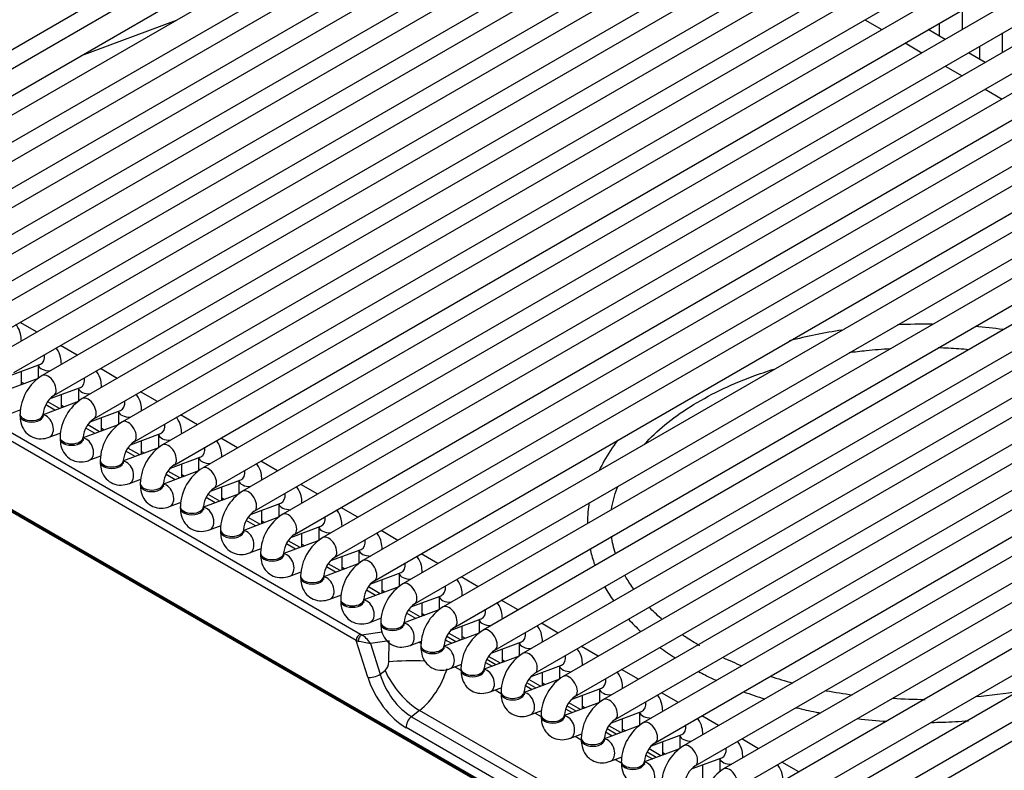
# Model space of a CAD drawing. Header units: millimetres. Extents: x 0 to 287, y 0 to 200.
# Tile 27 of 45: x 205 to 216, y 91 to 99. Entities that reach past the tile are written whole.
import ezdxf

# ---------------------------------------------------------------- set-up
doc = ezdxf.new("R2010")
doc.units = ezdxf.units.MM
doc.layers.add('134.126_BW4_CTM-', color=7, linetype='Continuous')
doc.layers.add('Standard', color=7, linetype='Continuous')

# ---------------------------------------------------------------- blocks, each defined once
blk = doc.blocks.new('SE')
at = {"layer": '134.126_BW4_CTM-', "color": 7, "linetype": 'Continuous'}
for p, q in [((202.149, 97.179), (211.271, 102.446)), ((211.578, 102.413), (202.456, 97.146)), ((202.581, 96.93), (211.703, 102.196)), ((212.01, 102.163), (202.888, 96.897)), ((203.013, 96.68), (212.135, 101.947)), ((212.442, 101.914), (203.32, 96.647)), ((203.445, 96.431), (212.567, 101.697)), ((212.874, 101.664), (203.752, 96.398)), ((203.877, 96.182), (212.999, 101.448)), ((213.306, 101.415), (204.184, 96.149)), ((204.309, 95.932), (213.431, 101.198)), ((213.738, 101.166), (204.617, 95.899)), ((204.742, 95.683), (213.863, 100.949)), ((214.17, 100.916), (205.049, 95.65)), ((205.174, 95.433), (214.295, 100.7)), ((214.602, 100.667), (205.481, 95.4)), ((205.606, 95.184), (214.727, 100.45)), ((215.034, 100.417), (205.913, 95.151)), ((206.038, 94.934), (215.159, 100.201)), ((215.466, 100.168), (206.345, 94.901)), ((206.47, 94.685), (215.591, 99.951)), ((215.898, 99.918), (206.777, 94.652)), ((206.902, 94.435), (216.023, 99.702)), ((216.33, 99.669), (207.209, 94.403)), ((207.334, 94.186), (216.455, 99.452)), ((216.762, 99.419), (207.641, 94.153)), ((215.399, 99.131), (215.399, 99.341)), ((206.924, 99.227), (205.899, 98.845)), ((214.348, 99.233), (214.53, 99.128)), ((207.766, 93.937), (216.887, 99.203)), ((217.195, 99.17), (208.073, 93.904)), ((215.212, 99.023), (215.03, 99.128)), ((215.149, 99.197), (215.149, 99.06)), ((215.831, 98.881), (215.831, 99.092)), ((208.198, 93.687), (217.32, 98.954)), ((217.627, 98.921), (208.505, 93.654)), ((214.78, 98.984), (214.962, 98.879)), ((215.581, 98.947), (215.581, 98.81)), ((215.644, 98.774), (215.462, 98.879)), ((208.63, 93.438), (217.752, 98.704)), ((215.212, 98.735), (215.394, 98.629)), ((218.059, 98.671), (208.937, 93.405)), ((215.644, 98.485), (215.826, 98.38)), ((209.062, 93.188), (218.184, 98.455)), ((218.491, 98.422), (209.369, 93.155)), ((209.494, 92.939), (218.616, 98.205)), ((218.923, 98.172), (209.801, 92.906)), ((209.926, 92.689), (219.048, 97.956)), ((219.355, 97.923), (210.233, 92.656)), ((208.865, 92.545), (200.034, 97.644)), ((200.078, 97.711), (208.91, 92.612)), ((210.358, 92.44), (219.48, 97.706)), ((219.787, 97.673), (210.665, 92.407)), ((210.79, 92.191), (219.912, 97.457)), ((220.219, 97.424), (211.097, 92.158)), ((211.222, 91.941), (220.344, 97.207)), ((220.651, 97.175), (211.529, 91.908)), ((222.438, 83.972), (199.881, 96.995)), ((199.883, 96.986), (222.439, 83.963)), ((199.893, 96.968), (222.449, 83.945)), ((211.654, 91.692), (220.776, 96.958)), ((221.083, 96.925), (211.961, 91.659)), ((212.086, 91.442), (221.208, 96.709)), ((221.515, 96.676), (212.393, 91.409)), ((212.518, 91.193), (221.64, 96.459)), ((221.947, 96.426), (212.825, 91.16)), ((212.95, 90.943), (222.072, 96.21)), ((222.379, 96.177), (213.257, 90.91)), ((205.426, 95.867), (205.244, 95.973)), ((213.382, 90.694), (222.504, 95.96)), ((222.811, 95.927), (213.689, 90.661)), ((205.256, 95.769), (205.256, 95.772)), ((205.858, 95.618), (205.676, 95.723)), ((213.814, 90.444), (222.936, 95.711)), ((223.243, 95.678), (214.121, 90.411)), ((205.135, 95.4), (205.461, 95.522)), ((205.438, 95.513), (205.438, 95.37)), ((205.688, 95.52), (205.688, 95.522)), ((205.256, 95.301), (205.256, 95.445)), ((206.29, 95.369), (206.108, 95.474)), ((205.437, 95.369), (205.059, 95.228)), ((205.256, 95.33), (205.286, 95.313)), ((205.567, 95.151), (205.893, 95.272)), ((205.688, 95.052), (205.688, 95.196)), ((205.87, 95.264), (205.87, 95.12)), ((206.12, 95.271), (206.12, 95.273)), ((206.722, 95.119), (206.54, 95.224)), ((205.869, 95.12), (205.491, 94.978)), ((205.618, 95.026), (205.519, 95.083)), ((205.667, 95.044), (205.54, 95.117)), ((205.688, 95.08), (205.718, 95.063)), ((205.124, 94.985), (205.249, 95.032)), ((205.241, 94.986), (205.241, 94.97)), ((205.491, 94.97), (205.491, 94.986)), ((205.999, 94.901), (206.325, 95.023)), ((206.302, 95.014), (206.302, 94.871)), ((206.552, 95.021), (206.552, 95.023)), ((207.154, 94.87), (206.972, 94.975)), ((206.301, 94.87), (205.923, 94.729)), ((206.12, 94.802), (206.12, 94.946)), ((205.556, 94.736), (205.681, 94.782)), ((206.05, 94.776), (205.951, 94.833)), ((206.099, 94.794), (205.972, 94.868)), ((206.12, 94.831), (206.15, 94.814)), ((206.431, 94.652), (206.757, 94.774)), ((206.734, 94.765), (206.734, 94.621)), ((206.984, 94.772), (206.984, 94.774)), ((205.673, 94.736), (205.673, 94.72)), ((205.923, 94.72), (205.923, 94.736)), ((206.552, 94.553), (206.552, 94.697)), ((207.586, 94.62), (207.404, 94.725)), ((206.733, 94.621), (206.355, 94.48)), ((206.482, 94.527), (206.383, 94.584)), ((206.531, 94.545), (206.404, 94.618)), ((206.552, 94.582), (206.582, 94.564)), ((205.988, 94.486), (206.113, 94.533)), ((206.105, 94.487), (206.105, 94.471)), ((206.355, 94.471), (206.355, 94.487)), ((206.863, 94.402), (207.189, 94.524)), ((206.984, 94.304), (206.984, 94.448)), ((207.166, 94.516), (207.166, 94.372)), ((207.416, 94.522), (207.416, 94.524)), ((208.018, 94.371), (207.836, 94.476)), ((207.165, 94.371), (206.787, 94.23)), ((206.963, 94.296), (206.836, 94.369)), ((206.42, 94.237), (206.545, 94.284)), ((206.537, 94.238), (206.537, 94.221)), ((206.787, 94.221), (206.787, 94.238)), ((206.914, 94.277), (206.815, 94.334)), ((206.984, 94.332), (207.014, 94.315)), ((207.295, 94.153), (207.621, 94.275)), ((207.598, 94.266), (207.598, 94.122)), ((207.848, 94.273), (207.848, 94.275)), ((207.416, 94.054), (207.416, 94.198)), ((208.45, 94.121), (208.268, 94.227)), ((206.852, 93.987), (206.977, 94.034)), ((207.597, 94.122), (207.219, 93.981)), ((207.346, 94.028), (207.247, 94.085)), ((207.395, 94.046), (207.268, 94.119)), ((207.416, 94.083), (207.446, 94.065)), ((207.727, 93.903), (208.053, 94.025)), ((208.28, 94.023), (208.28, 94.026)), ((206.969, 93.988), (206.969, 93.972)), ((207.219, 93.972), (207.219, 93.988)), ((207.848, 93.805), (207.848, 93.949)), ((208.03, 94.017), (208.03, 93.873)), ((208.882, 93.872), (208.7, 93.977)), ((208.029, 93.872), (207.652, 93.731)), ((207.778, 93.779), (207.679, 93.836)), ((207.827, 93.797), (207.7, 93.87)), ((207.848, 93.833), (207.878, 93.816)), ((207.284, 93.738), (207.409, 93.785)), ((207.402, 93.739), (207.402, 93.722)), ((207.652, 93.722), (207.652, 93.739)), ((208.159, 93.654), (208.485, 93.776)), ((208.462, 93.767), (208.462, 93.624)), ((208.712, 93.774), (208.712, 93.776)), ((209.314, 93.623), (209.132, 93.728)), ((208.461, 93.623), (208.084, 93.482)), ((208.259, 93.547), (208.132, 93.62)), ((208.28, 93.555), (208.28, 93.699)), ((207.716, 93.489), (207.841, 93.535)), ((207.834, 93.489), (207.834, 93.473)), ((208.084, 93.473), (208.084, 93.489)), ((208.21, 93.529), (208.112, 93.586)), ((208.28, 93.584), (208.31, 93.566)), ((208.591, 93.405), (208.917, 93.526)), ((208.894, 93.518), (208.894, 93.374)), ((209.144, 93.524), (209.144, 93.527)), ((208.712, 93.306), (208.712, 93.45)), ((209.746, 93.373), (209.564, 93.478)), ((208.148, 93.239), (208.273, 93.286)), ((208.893, 93.374), (208.516, 93.232)), ((208.642, 93.28), (208.544, 93.337)), ((208.691, 93.298), (208.564, 93.371)), ((208.712, 93.334), (208.742, 93.317)), ((209.023, 93.155), (209.349, 93.277)), ((209.576, 93.275), (209.576, 93.277)), ((208.266, 93.24), (208.266, 93.223)), ((208.516, 93.223), (208.516, 93.24)), ((209.144, 93.056), (209.144, 93.2)), ((209.326, 93.268), (209.326, 93.125)), ((210.178, 93.124), (209.996, 93.229)), ((209.325, 93.124), (208.948, 92.983)), ((209.074, 93.03), (208.976, 93.087)), ((209.123, 93.048), (208.996, 93.122)), ((209.144, 93.085), (209.174, 93.068)), ((208.58, 92.99), (208.706, 93.036)), ((208.698, 92.99), (208.698, 92.974)), ((208.948, 92.974), (208.948, 92.99)), ((209.455, 92.906), (209.781, 93.027)), ((209.758, 93.019), (209.758, 92.875)), ((210.008, 93.026), (210.008, 93.028)), ((210.61, 92.874), (210.428, 92.979)), ((209.757, 92.875), (209.38, 92.733)), ((209.555, 92.799), (209.428, 92.872)), ((209.576, 92.807), (209.576, 92.951)), ((209.013, 92.74), (209.138, 92.787)), ((209.506, 92.781), (209.408, 92.838)), ((209.576, 92.835), (209.606, 92.818)), ((209.887, 92.656), (210.213, 92.778)), ((210.19, 92.77), (210.19, 92.626)), ((210.44, 92.776), (210.44, 92.778)), ((209.13, 92.741), (209.13, 92.725)), ((209.38, 92.725), (209.38, 92.741)), ((210.008, 92.557), (210.008, 92.701)), ((211.042, 92.625), (210.86, 92.73)), ((208.99, 92.148), (208.865, 92.545)), ((208.922, 92.606), (209.143, 92.639)), ((209.22, 92.542), (209.018, 92.512)), ((209.217, 92.313), (209.22, 92.542)), ((209.445, 92.491), (209.57, 92.538)), ((210.19, 92.625), (209.812, 92.484)), ((209.938, 92.531), (209.84, 92.588)), ((209.987, 92.55), (209.86, 92.623)), ((210.008, 92.586), (210.038, 92.569)), ((209.018, 92.512), (209.123, 92.18)), ((209.562, 92.491), (209.562, 92.475)), ((209.812, 92.475), (209.812, 92.491)), ((210.319, 92.407), (210.645, 92.529)), ((210.44, 92.308), (210.44, 92.452)), ((210.622, 92.52), (210.622, 92.376)), ((210.872, 92.527), (210.872, 92.529)), ((211.474, 92.375), (211.292, 92.48)), ((210.622, 92.376), (210.244, 92.235)), ((210.37, 92.282), (210.272, 92.339)), ((210.419, 92.3), (210.292, 92.373)), ((210.44, 92.337), (210.47, 92.319)), ((209.123, 92.18), (209.176, 92.222)), ((209.877, 92.241), (210.002, 92.288)), ((209.929, 92.261), (209.994, 92.223)), ((209.994, 92.242), (209.994, 92.226)), ((210.244, 92.226), (210.244, 92.242)), ((210.257, 92.308), (210.329, 92.266)), ((210.751, 92.157), (211.077, 92.279)), ((211.054, 92.271), (211.054, 92.127)), ((211.304, 92.277), (211.304, 92.28)), ((211.906, 92.126), (211.724, 92.231)), ((211.054, 92.126), (210.676, 91.985)), ((210.851, 92.051), (210.724, 92.124)), ((210.872, 92.059), (210.872, 92.203)), ((210.309, 91.992), (210.434, 92.039)), ((210.361, 92.011), (210.426, 91.974)), ((210.689, 92.058), (210.761, 92.017)), ((210.803, 92.032), (210.704, 92.089)), ((210.872, 92.087), (210.902, 92.07)), ((211.183, 91.908), (211.509, 92.03)), ((211.486, 92.021), (211.486, 91.877)), ((211.736, 92.028), (211.736, 92.03)), ((210.426, 91.993), (210.426, 91.976)), ((210.676, 91.976), (210.676, 91.993)), ((211.304, 91.809), (211.304, 91.953)), ((212.338, 91.876), (212.156, 91.982)), ((209.547, 91.791), (209.461, 91.723)), ((213.052, 89.768), (209.547, 91.791)), ((211.486, 91.877), (211.108, 91.736)), ((211.121, 91.809), (211.193, 91.768)), ((211.235, 91.783), (211.136, 91.84)), ((211.283, 91.801), (211.156, 91.874)), ((211.304, 91.838), (211.334, 91.82)), ((209.461, 91.723), (212.965, 89.7)), ((210.741, 91.742), (210.866, 91.789)), ((210.793, 91.762), (210.858, 91.724)), ((210.858, 91.743), (210.858, 91.727)), ((211.108, 91.727), (211.108, 91.743)), ((211.615, 91.658), (211.941, 91.78)), ((211.736, 91.56), (211.736, 91.704)), ((211.919, 91.772), (211.919, 91.628)), ((212.169, 91.778), (212.169, 91.781)), ((212.77, 91.627), (212.588, 91.732)), ((212.907, 89.582), (209.403, 91.605)), ((211.918, 91.627), (211.54, 91.486)), ((211.667, 91.534), (211.568, 91.591)), ((211.715, 91.552), (211.589, 91.625)), ((211.736, 91.588), (211.767, 91.571)), ((211.173, 91.493), (211.298, 91.54)), ((211.225, 91.513), (211.29, 91.475)), ((211.29, 91.494), (211.29, 91.477)), ((211.54, 91.477), (211.54, 91.494)), ((211.553, 91.559), (211.625, 91.518)), ((212.047, 91.409), (212.373, 91.531)), ((212.351, 91.522), (212.351, 91.379)), ((212.601, 91.529), (212.601, 91.531)), ((213.202, 91.378), (213.02, 91.483)), ((212.35, 91.378), (211.972, 91.237)), ((212.147, 91.302), (212.021, 91.375)), ((212.169, 91.31), (212.169, 91.454)), ((211.605, 91.244), (211.73, 91.29)), ((211.657, 91.263), (211.722, 91.225)), ((211.985, 91.31), (212.057, 91.269)), ((212.099, 91.284), (212, 91.341)), ((212.169, 91.339), (212.199, 91.321)), ((212.479, 91.16), (212.805, 91.281)), ((212.783, 91.273), (212.783, 91.129)), ((213.033, 91.279), (213.033, 91.282)), ((211.722, 91.244), (211.722, 91.228)), ((211.972, 91.228), (211.972, 91.244)), ((212.601, 91.061), (212.601, 91.205)), ((213.635, 91.128), (213.452, 91.233))]:
    blk.add_line(p, q, dxfattribs=at)
for centre, radius, start, end in [((214.973, 90.197), 5.756, 88.9749, 92.7446), ((214.901, 90.535), 5.414, 98.5077, 104.6061), ((215.245, 91.89), 4.048, 81.622, 85.9036), ((205.752, 94.967), 0.511, 122.0746, 177.9254), ((205.757, 94.964), 0.267, 124.6258, 175.3742), ((206.184, 94.718), 0.511, 122.0746, 177.9254), ((206.189, 94.715), 0.267, 124.6258, 175.3742), ((206.616, 94.468), 0.511, 122.0746, 177.9254), ((206.621, 94.465), 0.267, 124.6258, 175.3742), ((207.048, 94.219), 0.511, 122.0746, 177.9254), ((207.053, 94.216), 0.267, 124.6258, 175.3742), ((207.48, 93.97), 0.511, 122.0746, 177.9254), ((207.485, 93.967), 0.267, 124.6258, 175.3742), ((207.912, 93.72), 0.511, 122.0746, 177.9254), ((207.917, 93.717), 0.267, 124.6258, 175.3742), ((208.344, 93.471), 0.511, 122.0746, 177.9254), ((208.349, 93.468), 0.267, 124.6258, 175.3742), ((208.776, 93.221), 0.511, 122.0746, 177.9254), ((208.781, 93.218), 0.267, 124.6258, 175.3742), ((209.208, 92.972), 0.511, 122.0746, 177.9254), ((209.213, 92.969), 0.267, 124.6258, 175.3742), ((209.64, 92.722), 0.511, 122.0746, 177.9254), ((209.646, 92.719), 0.267, 124.6258, 175.3742), ((210.072, 92.473), 0.511, 122.0746, 177.9254), ((210.078, 92.47), 0.267, 124.6258, 175.3742), ((210.504, 92.224), 0.511, 122.0746, 177.9254), ((210.51, 92.221), 0.267, 124.6258, 175.3742), ((210.936, 91.974), 0.511, 122.0746, 177.9254), ((214.794, 96.6), 4.677, 244.941, 247.7058), ((210.942, 91.971), 0.267, 124.6258, 175.3742), ((211.368, 91.725), 0.511, 122.0746, 177.9254), ((214.794, 96.6), 4.677, 251.7241, 254.8267), ((214.794, 96.6), 4.677, 259.356, 262.8903), ((211.374, 91.722), 0.267, 124.6258, 175.3742), ((211.801, 91.475), 0.511, 122.0746, 177.9254), ((214.986, 96.482), 4.572, 265.7437, 270.1469), ((215.145, 96.754), 4.831, 274.6796, 280.3709), ((211.806, 91.472), 0.267, 124.6258, 175.3742), ((212.233, 91.226), 0.511, 122.0746, 177.9254), ((212.238, 91.223), 0.267, 124.6258, 175.3742), ((212.665, 90.976), 0.511, 122.0746, 177.9254), ((212.67, 90.973), 0.267, 124.6258, 175.3742), ((213.097, 90.727), 0.511, 122.0746, 177.9254)]:
    blk.add_arc(centre, radius, start, end, dxfattribs=at)
for centre, major_axis, ratio, start_param, end_param in [((205.131, 95.772), (-0.125, 0), 0.57735, 3.109453, 3.142319), ((205.417, 95.639), (-0.044, 0.117), 0.668835, 3.141593, 4.350833), ((205.563, 95.522), (-0.125, 0), 0.57735, 0.1188, 1.602936), ((205.563, 95.522), (-0.125, 0), 0.57735, 3.109453, 3.142319), ((205.543, 95.292), (0.062, -0.108), 0.57735, 0.010642, 3.141283), ((205.849, 95.389), (-0.044, 0.117), 0.668835, 3.141593, 4.350833), ((205.995, 95.273), (-0.125, 0), 0.57735, 0.1188, 1.602936), ((205.995, 95.273), (-0.125, 0), 0.57735, 3.109453, 3.142319), ((205.975, 95.043), (0.062, -0.108), 0.57735, 0.010642, 3.141283), ((206.281, 95.14), (-0.044, 0.117), 0.668835, 3.141593, 4.350833), ((205.366, 94.986), (-0.125, 0), 0.57735, 0.000118, 3.13239), ((206.427, 95.023), (-0.125, 0), 0.57735, 0.1188, 1.602936), ((206.427, 95.023), (-0.125, 0), 0.57735, 3.109453, 3.142319), ((205.366, 94.97), (-0.125, 0), 0.57735, 0, 3.141593), ((205.512, 94.853), (-0.044, 0.117), 0.668835, 3.141534, 6.010802), ((206.407, 94.793), (0.062, -0.108), 0.57735, 0.010642, 3.141283), ((206.713, 94.891), (-0.044, 0.117), 0.668835, 3.141593, 4.350833), ((206.859, 94.774), (-0.125, 0), 0.57735, 0.1188, 1.602936), ((206.859, 94.774), (-0.125, 0), 0.57735, 3.109453, 3.142319), ((205.798, 94.736), (-0.125, 0), 0.57735, 0.000118, 3.13239), ((205.798, 94.72), (-0.125, 0), 0.57735, 0, 3.141593), ((205.944, 94.603), (-0.044, 0.117), 0.668835, 3.141534, 6.010802), ((206.839, 94.544), (0.063, -0.108), 0.57735, 0.010642, 3.141283), ((207.145, 94.641), (-0.044, 0.117), 0.668835, 3.141593, 4.350833), ((206.23, 94.487), (-0.125, 0), 0.57735, 0.000118, 3.13239), ((206.23, 94.471), (-0.125, 0), 0.57735, 0, 3.141593), ((206.376, 94.354), (-0.044, 0.117), 0.668835, 3.141534, 6.010802), ((207.291, 94.524), (-0.125, 0), 0.57735, 0.1188, 1.602936), ((207.291, 94.524), (-0.125, 0), 0.57735, 3.109453, 3.142319), ((207.271, 94.294), (0.063, -0.108), 0.57735, 0.010642, 3.141283), ((207.577, 94.392), (-0.044, 0.117), 0.668835, 3.141593, 4.350833), ((206.662, 94.238), (-0.125, 0), 0.57735, 0.000118, 3.13239), ((207.723, 94.275), (-0.125, 0), 0.57735, 0.1188, 1.602936), ((207.723, 94.275), (-0.125, 0), 0.57735, 3.109453, 3.142319), ((206.662, 94.221), (-0.125, 0), 0.57735, 0, 3.141593), ((206.809, 94.105), (-0.044, 0.117), 0.668835, 3.141534, 6.010802), ((207.703, 94.045), (0.063, -0.108), 0.57735, 0.010642, 3.141283), ((208.009, 94.142), (-0.044, 0.117), 0.668835, 3.141593, 4.350833), ((208.155, 94.026), (-0.125, 0), 0.57735, 3.109453, 3.142319), ((207.094, 93.988), (-0.125, 0), 0.57735, 0.000118, 3.13239), ((207.094, 93.972), (-0.125, 0), 0.57735, 0, 3.141593), ((207.241, 93.855), (-0.044, 0.117), 0.668835, 3.141534, 6.010802), ((208.155, 94.026), (-0.125, 0), 0.57735, 0.1188, 1.602936), ((208.135, 93.795), (0.063, -0.108), 0.57735, 0.010642, 3.141283), ((208.441, 93.893), (-0.044, 0.117), 0.668835, 3.141593, 4.350833), ((207.527, 93.739), (-0.125, 0), 0.57735, 0.000118, 3.13239), ((207.527, 93.722), (-0.125, 0), 0.57735, 0, 3.141593), ((207.673, 93.606), (-0.044, 0.117), 0.668835, 3.141534, 6.010802), ((208.587, 93.776), (-0.125, 0), 0.57735, 0.1188, 1.602936), ((208.587, 93.776), (-0.125, 0), 0.57735, 3.109453, 3.142319), ((208.567, 93.546), (0.063, -0.108), 0.57735, 0.010642, 3.141283), ((208.873, 93.643), (-0.044, 0.117), 0.668835, 3.141593, 4.350833), ((207.959, 93.489), (-0.125, 0), 0.57735, 0.000118, 3.13239), ((209.019, 93.527), (-0.125, 0), 0.57735, 0.1188, 1.602936), ((209.019, 93.527), (-0.125, 0), 0.57735, 3.109453, 3.142319), ((207.959, 93.473), (-0.125, 0), 0.57735, 0, 3.141593), ((208.105, 93.356), (-0.044, 0.117), 0.668835, 3.141534, 6.010802), ((208.999, 93.297), (0.063, -0.108), 0.57735, 0.010642, 3.141283), ((209.305, 93.394), (-0.044, 0.117), 0.668835, 3.141593, 4.350833), ((209.451, 93.277), (-0.125, 0), 0.57735, 3.109453, 3.142319), ((208.391, 93.24), (-0.125, 0), 0.57735, 0.000118, 3.13239), ((208.391, 93.223), (-0.125, 0), 0.57735, 0, 3.141593), ((208.537, 93.107), (-0.044, 0.117), 0.668835, 3.141534, 6.010802), ((209.451, 93.277), (-0.125, 0), 0.57735, 0.1188, 1.602936), ((209.431, 93.047), (0.063, -0.108), 0.57735, 0.010642, 3.141283), ((209.737, 93.145), (-0.044, 0.117), 0.668835, 3.141593, 4.350833), ((208.823, 92.99), (-0.125, 0), 0.57735, 0.000118, 3.13239), ((208.823, 92.974), (-0.125, 0), 0.57735, 0, 3.141593), ((208.969, 92.857), (-0.044, 0.117), 0.668835, 3.141534, 6.010802), ((209.883, 93.028), (-0.125, 0), 0.57735, 0.1188, 1.602936), ((209.883, 93.028), (-0.125, 0), 0.57735, 3.109453, 3.142319), ((209.864, 92.798), (0.063, -0.108), 0.57735, 0.010642, 3.141283), ((210.169, 92.895), (-0.044, 0.117), 0.668835, 3.141593, 4.350833), ((210.315, 92.778), (-0.125, 0), 0.57735, 0.1188, 1.602936), ((210.315, 92.778), (-0.125, 0), 0.57735, 3.109453, 3.142319), ((209.255, 92.741), (-0.125, 0), 0.57735, 0.000118, 3.13239), ((209.255, 92.725), (-0.125, 0), 0.57735, 0, 3.141593), ((209.401, 92.608), (-0.044, 0.117), 0.668835, 3.141534, 6.010802), ((210.296, 92.548), (0.062, -0.108), 0.57735, 0.010642, 3.141283), ((208.901, 92.567), (-0.025, -0.0433), 0.57735, 3.665191, 5.550147), ((208.941, 92.574), (-0.103, -0.004), 0.389194, 0.735283, 1.013146), ((208.912, 92.562), (-0.0186, -0.0464), 0.370911, 3.596753, 5.376218), ((208.956, 92.525), (-0.112, 0.023), 0.003163, 0.908388, 2.158983), ((208.95, 92.619), (-0.0549, 0.0112), 0.364441, 0.827679, 1.105542), ((208.956, 92.525), (0.0785, -0.0866), 0.355271, 1.117777, 2.368372), ((209.546, 92.371), (-0.596, 0.138), 0.414537, 4.185213, 4.318169), ((210.601, 92.646), (-0.044, 0.117), 0.668835, 3.141593, 4.350833), ((209.528, 92.281), (0.494, -0.143), 0.459276, 1.622836, 1.69174), ((209.687, 92.491), (-0.125, 0), 0.57735, 0.000118, 3.13239), ((209.687, 92.475), (-0.125, 0), 0.57735, 0, 3.141593), ((209.833, 92.358), (-0.044, 0.117), 0.668835, 3.141534, 6.010802), ((210.747, 92.529), (-0.125, 0), 0.57735, 0.1188, 1.602936), ((210.747, 92.529), (-0.125, 0), 0.57735, 3.109453, 3.142319), ((209.527, 92.249), (0.5, -0.007), 0.152253, 1.410713, 2.242402), ((210.728, 92.299), (0.063, -0.108), 0.57735, 0.010642, 3.141283), ((211.033, 92.396), (-0.044, 0.117), 0.668835, 3.141593, 4.350833), ((209.137, 92.31), (-0.009, -0.104), 0.763081, 0.616767, 1.663964), ((209.486, 92.158), (0.308, -0.394), 0.468323, 4.208397, 5.424507), ((209.447, 92.246), (0.276, 0.533), 0.617798, 4.072625, 5.018122), ((210.119, 92.242), (-0.125, 0), 0.57735, 0.000118, 3.13239), ((210.119, 92.226), (-0.125, 0), 0.57735, 0, 3.141593), ((210.265, 92.109), (-0.044, 0.117), 0.668835, 3.141534, 6.010802), ((211.179, 92.28), (-0.125, 0), 0.57735, 0.1188, 1.602936), ((211.179, 92.28), (-0.125, 0), 0.57735, 3.109453, 3.142319), ((209.061, 92.193), (-0.0954, -0.03), 0.370322, 0.62878, 2.157239), ((209.38, 92.085), (0.321, -0.51), 0.546518, 4.263752, 5.479862), ((209.451, 92.13), (-0.258, 0.431), 0.560919, 1.136652, 2.352762), ((211.16, 92.049), (0.062, -0.108), 0.57735, 0.010642, 3.141283), ((211.465, 92.147), (-0.044, 0.117), 0.668835, 3.141593, 4.350833), ((211.611, 92.03), (-0.125, 0), 0.57735, 0.1188, 1.602936), ((211.611, 92.03), (-0.125, 0), 0.57735, 3.109453, 3.142319), ((210.551, 91.993), (-0.125, 0), 0.57735, 0.000118, 3.13239), ((210.551, 91.976), (-0.125, 0), 0.57735, 0, 3.141593), ((210.697, 91.86), (-0.044, 0.117), 0.668835, 3.141534, 6.010802), ((211.592, 91.8), (0.063, -0.108), 0.57735, 0.010642, 3.141283), ((211.897, 91.897), (-0.044, 0.117), 0.668835, 3.141593, 4.350833), ((209.473, 91.65), (-0.05, -0.0866), 0.57735, 4.101524, 5.550147), ((210.983, 91.743), (-0.125, 0), 0.57735, 0.000118, 3.13239), ((210.983, 91.727), (-0.125, 0), 0.57735, 0, 3.141593), ((211.129, 91.61), (-0.044, 0.117), 0.668835, 3.141534, 6.010802), ((212.044, 91.781), (-0.125, 0), 0.57735, 0.1188, 1.602936), ((212.044, 91.781), (-0.125, 0), 0.57735, 3.109453, 3.142319), ((212.024, 91.55), (0.063, -0.108), 0.57735, 0.010642, 3.141283), ((212.329, 91.648), (-0.044, 0.117), 0.668835, 3.141593, 4.350833), ((211.415, 91.494), (-0.125, 0), 0.57735, 0.000118, 3.13239), ((211.415, 91.477), (-0.125, 0), 0.57735, 0, 3.141593), ((211.561, 91.361), (-0.044, 0.117), 0.668835, 3.141534, 6.010802), ((212.476, 91.531), (-0.125, 0), 0.57735, 0.1188, 1.602936), ((212.476, 91.531), (-0.125, 0), 0.57735, 3.109453, 3.142319), ((212.456, 91.301), (0.063, -0.108), 0.57735, 0.010642, 3.141283), ((212.762, 91.398), (-0.044, 0.117), 0.668835, 3.141593, 4.350833), ((212.908, 91.282), (-0.125, 0), 0.57735, 0.1188, 1.602936), ((212.908, 91.282), (-0.125, 0), 0.57735, 3.109453, 3.142319), ((211.847, 91.244), (-0.125, 0), 0.57735, 0.000118, 3.13239), ((211.847, 91.228), (-0.125, 0), 0.57735, 0, 3.141593), ((211.993, 91.111), (-0.044, 0.117), 0.668835, 3.141534, 6.010802), ((212.888, 91.052), (0.063, -0.108), 0.57735, 0.010642, 3.141283)]:
    blk.add_ellipse(centre, major_axis=major_axis, ratio=ratio, start_param=start_param, end_param=end_param, dxfattribs=at)
for points, knots in [([(205.256, 95.772), (205.254, 95.8), (205.25, 95.856), (205.224, 95.915), (205.201, 95.944), (205.198, 95.947)], [0, 0, 0, 0, 0.1622782, 0.3724974, 0.3980613, 0.3980613, 0.3980613, 0.3980613]), ([(205.688, 95.522), (205.686, 95.551), (205.682, 95.606), (205.656, 95.665), (205.633, 95.694), (205.63, 95.697)], [0, 0, 0, 0, 0.1622782, 0.3724974, 0.3980613, 0.3980613, 0.3980613, 0.3980613]), ([(214.176, 95.647), (214.238, 95.656), (214.384, 95.674), (214.532, 95.686), (214.618, 95.691)], [0.42741606, 0.42741606, 0.42741606, 0.42741606, 0.43867635, 0.45402222, 0.45402222, 0.45402222, 0.45402222]), ([(215.136, 95.701), (215.174, 95.7), (215.285, 95.696), (215.395, 95.689), (215.468, 95.682)], [0.48481676, 0.48481676, 0.48481676, 0.48481676, 0.49146501, 0.50460363, 0.50460363, 0.50460363, 0.50460363]), ([(206.12, 95.273), (206.119, 95.301), (206.114, 95.357), (206.088, 95.416), (206.065, 95.445), (206.062, 95.448)], [0, 0, 0, 0, 0.1622782, 0.3724974, 0.3980613, 0.3980613, 0.3980613, 0.3980613]), ([(211.972, 94.659), (212.037, 94.731), (212.185, 94.872), (212.457, 95.067), (212.773, 95.243), (213.083, 95.375), (213.288, 95.444), (213.367, 95.469)], [0.2548159, 0.2548159, 0.2548159, 0.2548159, 0.280678, 0.3070263, 0.3333305, 0.3596324, 0.375812, 0.375812, 0.375812, 0.375812]), ([(206.552, 95.023), (206.551, 95.052), (206.546, 95.107), (206.52, 95.166), (206.497, 95.195), (206.494, 95.198)], [0, 0, 0, 0, 0.1622782, 0.3724974, 0.3980613, 0.3980613, 0.3980613, 0.3980613]), ([(205.241, 94.97), (205.243, 94.941), (205.247, 94.885), (205.284, 94.802), (205.355, 94.739), (205.443, 94.713), (205.514, 94.721), (205.547, 94.733), (205.556, 94.736)], [0, 0, 0, 0, 0.162278, 0.372497, 0.56182, 0.759145, 0.945807, 1, 1, 1, 1]), ([(205.494, 94.951), (205.494, 94.951), (205.493, 94.952), (205.491, 94.96), (205.491, 94.968), (205.491, 94.97)], [0.7480532, 0.7480532, 0.7480532, 0.7480532, 0.8236348, 0.9719713, 1, 1, 1, 1]), ([(206.984, 94.774), (206.983, 94.802), (206.978, 94.858), (206.952, 94.917), (206.929, 94.946), (206.926, 94.949)], [0, 0, 0, 0, 0.1622782, 0.3724974, 0.3980613, 0.3980613, 0.3980613, 0.3980613]), ([(205.673, 94.72), (205.675, 94.692), (205.679, 94.636), (205.716, 94.553), (205.788, 94.49), (205.875, 94.464), (205.946, 94.472), (205.979, 94.483), (205.988, 94.486)], [0, 0, 0, 0, 0.162278, 0.372497, 0.56182, 0.759145, 0.945807, 1, 1, 1, 1]), ([(205.926, 94.701), (205.926, 94.701), (205.925, 94.702), (205.923, 94.711), (205.923, 94.719), (205.923, 94.72)], [0.7480532, 0.7480532, 0.7480532, 0.7480532, 0.8236348, 0.9719713, 1, 1, 1, 1]), ([(207.416, 94.524), (207.415, 94.553), (207.41, 94.609), (207.384, 94.667), (207.361, 94.696), (207.358, 94.7)], [0, 0, 0, 0, 0.1622782, 0.3724974, 0.3980613, 0.3980613, 0.3980613, 0.3980613]), ([(211.685, 94.705), (211.628, 94.631), (211.558, 94.525), (211.503, 94.415), (211.488, 94.384)], [0.36003784, 0.36003784, 0.36003784, 0.36003784, 0.41996543, 0.44323341, 0.44323341, 0.44323341, 0.44323341]), ([(206.105, 94.471), (206.107, 94.442), (206.111, 94.387), (206.149, 94.303), (206.22, 94.24), (206.307, 94.214), (206.378, 94.222), (206.411, 94.234), (206.42, 94.237)], [0, 0, 0, 0, 0.162278, 0.372497, 0.56182, 0.759145, 0.945807, 1, 1, 1, 1]), ([(206.358, 94.452), (206.358, 94.452), (206.357, 94.453), (206.356, 94.461), (206.355, 94.469), (206.355, 94.471)], [0.7480532, 0.7480532, 0.7480532, 0.7480532, 0.8236348, 0.9719713, 1, 1, 1, 1]), ([(207.848, 94.275), (207.847, 94.304), (207.842, 94.359), (207.816, 94.418), (207.793, 94.447), (207.79, 94.45)], [0, 0, 0, 0, 0.1622782, 0.3724974, 0.3980613, 0.3980613, 0.3980613, 0.3980613]), ([(206.537, 94.221), (206.539, 94.193), (206.543, 94.137), (206.581, 94.054), (206.652, 93.991), (206.739, 93.965), (206.81, 93.973), (206.843, 93.984), (206.852, 93.987)], [0, 0, 0, 0, 0.162278, 0.372497, 0.56182, 0.759145, 0.945807, 1, 1, 1, 1]), ([(206.79, 94.202), (206.79, 94.202), (206.789, 94.204), (206.788, 94.212), (206.787, 94.22), (206.787, 94.221)], [0.7480532, 0.7480532, 0.7480532, 0.7480532, 0.8236348, 0.9719713, 1, 1, 1, 1]), ([(208.28, 94.026), (208.279, 94.054), (208.274, 94.11), (208.248, 94.169), (208.225, 94.198), (208.222, 94.201)], [0, 0, 0, 0, 0.1622782, 0.3724974, 0.3980613, 0.3980613, 0.3980613, 0.3980613]), ([(211.617, 93.956), (211.628, 94.032), (211.649, 94.115), (211.681, 94.198), (211.683, 94.204)], [0.17463055, 0.17463055, 0.17463055, 0.17463055, 0.20021046, 0.20237738, 0.20237738, 0.20237738, 0.20237738]), ([(211.376, 94.03), (211.37, 93.997), (211.36, 93.923), (211.357, 93.849), (211.357, 93.808)], [0.52981727, 0.52981727, 0.52981727, 0.52981727, 0.55375899, 0.58280772, 0.58280772, 0.58280772, 0.58280772]), ([(206.969, 93.972), (206.971, 93.943), (206.975, 93.888), (207.013, 93.805), (207.084, 93.742), (207.171, 93.715), (207.242, 93.723), (207.275, 93.735), (207.284, 93.738)], [0, 0, 0, 0, 0.162278, 0.372497, 0.56182, 0.759145, 0.945807, 1, 1, 1, 1]), ([(207.222, 93.953), (207.222, 93.953), (207.221, 93.954), (207.22, 93.962), (207.22, 93.97), (207.219, 93.972)], [0.7480532, 0.7480532, 0.7480532, 0.7480532, 0.8236348, 0.9719713, 1, 1, 1, 1]), ([(208.712, 93.776), (208.711, 93.805), (208.707, 93.86), (208.68, 93.919), (208.657, 93.948), (208.654, 93.951)], [0, 0, 0, 0, 0.1622782, 0.3724974, 0.3980613, 0.3980613, 0.3980613, 0.3980613]), ([(207.402, 93.722), (207.403, 93.694), (207.407, 93.638), (207.445, 93.555), (207.516, 93.492), (207.603, 93.466), (207.674, 93.474), (207.708, 93.485), (207.716, 93.489)], [0, 0, 0, 0, 0.162278, 0.372497, 0.56182, 0.759145, 0.945807, 1, 1, 1, 1]), ([(207.654, 93.704), (207.654, 93.703), (207.653, 93.705), (207.652, 93.713), (207.652, 93.721), (207.652, 93.722)], [0.7480532, 0.7480532, 0.7480532, 0.7480532, 0.8236348, 0.9719713, 1, 1, 1, 1]), ([(209.144, 93.527), (209.143, 93.555), (209.139, 93.611), (209.112, 93.67), (209.089, 93.699), (209.086, 93.702)], [0, 0, 0, 0, 0.1622782, 0.3724974, 0.3980613, 0.3980613, 0.3980613, 0.3980613]), ([(211.385, 93.535), (211.396, 93.484), (211.413, 93.423), (211.434, 93.363), (211.437, 93.353)], [0.64812187, 0.64812187, 0.64812187, 0.64812187, 0.68516208, 0.6924777, 0.6924777, 0.6924777, 0.6924777]), ([(207.834, 93.473), (207.835, 93.444), (207.839, 93.389), (207.877, 93.306), (207.948, 93.243), (208.035, 93.216), (208.106, 93.225), (208.14, 93.236), (208.148, 93.239)], [0, 0, 0, 0, 0.162278, 0.372497, 0.56182, 0.759145, 0.945807, 1, 1, 1, 1]), ([(208.086, 93.454), (208.086, 93.454), (208.085, 93.455), (208.084, 93.463), (208.084, 93.471), (208.084, 93.473)], [0.7480532, 0.7480532, 0.7480532, 0.7480532, 0.8236348, 0.9719713, 1, 1, 1, 1]), ([(209.576, 93.277), (209.575, 93.306), (209.571, 93.361), (209.544, 93.42), (209.521, 93.449), (209.519, 93.452)], [0, 0, 0, 0, 0.1622782, 0.3724974, 0.3980613, 0.3980613, 0.3980613, 0.3980613]), ([(208.266, 93.223), (208.267, 93.195), (208.271, 93.139), (208.309, 93.056), (208.38, 92.993), (208.467, 92.967), (208.538, 92.975), (208.572, 92.987), (208.58, 92.99)], [0, 0, 0, 0, 0.162278, 0.372497, 0.56182, 0.759145, 0.945807, 1, 1, 1, 1]), ([(208.518, 93.205), (208.518, 93.205), (208.517, 93.206), (208.516, 93.214), (208.516, 93.222), (208.516, 93.223)], [0.7480532, 0.7480532, 0.7480532, 0.7480532, 0.8236348, 0.9719713, 1, 1, 1, 1]), ([(210.008, 93.028), (210.007, 93.056), (210.003, 93.112), (209.976, 93.171), (209.953, 93.2), (209.951, 93.203)], [0, 0, 0, 0, 0.1622782, 0.3724974, 0.3980613, 0.3980613, 0.3980613, 0.3980613]), ([(211.856, 93.097), (211.827, 93.138), (211.793, 93.189), (211.764, 93.24), (211.758, 93.25)], [0.07822171, 0.07822171, 0.07822171, 0.07822171, 0.09242186, 0.09575539, 0.09575539, 0.09575539, 0.09575539]), ([(211.542, 93.124), (211.543, 93.122), (211.572, 93.071), (211.605, 93.02), (211.639, 92.971)], [0.74978928, 0.74978928, 0.74978928, 0.74978928, 0.75089398, 0.78944522, 0.78944522, 0.78944522, 0.78944522]), ([(208.698, 92.974), (208.699, 92.945), (208.703, 92.89), (208.741, 92.807), (208.812, 92.744), (208.899, 92.718), (208.97, 92.726), (209.004, 92.737), (209.013, 92.74)], [0, 0, 0, 0, 0.162278, 0.372497, 0.56182, 0.759145, 0.945807, 1, 1, 1, 1]), ([(208.95, 92.955), (208.95, 92.955), (208.949, 92.956), (208.948, 92.965), (208.948, 92.972), (208.948, 92.974)], [0.7480532, 0.7480532, 0.7480532, 0.7480532, 0.8236348, 0.9719713, 1, 1, 1, 1]), ([(210.44, 92.778), (210.439, 92.807), (210.435, 92.863), (210.408, 92.921), (210.385, 92.95), (210.383, 92.953)], [0, 0, 0, 0, 0.1622782, 0.3724974, 0.3980613, 0.3980613, 0.3980613, 0.3980613]), ([(212.161, 92.772), (212.158, 92.775), (212.108, 92.818), (212.061, 92.862), (212.021, 92.903)], [0.03885074, 0.03885074, 0.03885074, 0.03885074, 0.0399544, 0.0550873, 0.0550873, 0.0550873, 0.0550873]), ([(209.13, 92.725), (209.131, 92.696), (209.135, 92.64), (209.173, 92.557), (209.244, 92.494), (209.331, 92.468), (209.402, 92.476), (209.436, 92.488), (209.445, 92.491)], [0, 0, 0, 0, 0.162278, 0.372497, 0.56182, 0.759145, 0.945807, 1, 1, 1, 1]), ([(209.382, 92.706), (209.382, 92.706), (209.381, 92.707), (209.38, 92.715), (209.38, 92.723), (209.38, 92.725)], [0.7480532, 0.7480532, 0.7480532, 0.7480532, 0.8236348, 0.9719713, 1, 1, 1, 1]), ([(210.872, 92.529), (210.871, 92.558), (210.867, 92.613), (210.84, 92.672), (210.817, 92.701), (210.815, 92.704)], [0, 0, 0, 0, 0.1622782, 0.3724974, 0.3980613, 0.3980613, 0.3980613, 0.3980613]), ([(212.569, 92.486), (212.511, 92.521), (212.449, 92.558), (212.388, 92.599), (212.376, 92.608)], [0, 0, 0, 0, 0.0137443, 0.01730991, 0.01730991, 0.01730991, 0.01730991]), ([(209.562, 92.475), (209.563, 92.447), (209.567, 92.391), (209.605, 92.308), (209.676, 92.245), (209.763, 92.219), (209.834, 92.227), (209.868, 92.238), (209.877, 92.241)], [0, 0, 0, 0, 0.162278, 0.372497, 0.56182, 0.759145, 0.945807, 1, 1, 1, 1]), ([(209.814, 92.456), (209.814, 92.456), (209.814, 92.458), (209.812, 92.466), (209.812, 92.474), (209.812, 92.475)], [0.7480532, 0.7480532, 0.7480532, 0.7480532, 0.8236348, 0.9719713, 1, 1, 1, 1]), ([(211.304, 92.28), (211.303, 92.308), (211.299, 92.364), (211.272, 92.423), (211.249, 92.451), (211.247, 92.455)], [0, 0, 0, 0, 0.1622782, 0.3724974, 0.3980613, 0.3980613, 0.3980613, 0.3980613]), ([(212.138, 92.47), (212.165, 92.45), (212.22, 92.411), (212.276, 92.374), (212.305, 92.356)], [0.93257326, 0.93257326, 0.93257326, 0.93257326, 0.95179323, 0.97104346, 0.97104346, 0.97104346, 0.97104346]), ([(209.994, 92.226), (209.995, 92.197), (209.999, 92.142), (210.037, 92.058), (210.108, 91.995), (210.195, 91.969), (210.266, 91.977), (210.3, 91.989), (210.309, 91.992)], [0, 0, 0, 0, 0.162278, 0.372497, 0.56182, 0.759145, 0.945807, 1, 1, 1, 1]), ([(210.246, 92.207), (210.246, 92.207), (210.246, 92.208), (210.244, 92.216), (210.244, 92.224), (210.244, 92.226)], [0.7480532, 0.7480532, 0.7480532, 0.7480532, 0.8236348, 0.9719713, 1, 1, 1, 1]), ([(211.736, 92.03), (211.735, 92.059), (211.731, 92.114), (211.704, 92.173), (211.681, 92.202), (211.679, 92.205)], [0, 0, 0, 0, 0.1622782, 0.3724974, 0.3980613, 0.3980613, 0.3980613, 0.3980613]), ([(212.552, 92.21), (212.576, 92.197), (212.639, 92.165), (212.706, 92.132), (212.749, 92.113)], [0.01120008, 0.01120008, 0.01120008, 0.01120008, 0.01890621, 0.03161047, 0.03161047, 0.03161047, 0.03161047]), ([(210.426, 91.976), (210.427, 91.948), (210.432, 91.892), (210.469, 91.809), (210.54, 91.746), (210.627, 91.72), (210.698, 91.728), (210.732, 91.739), (210.741, 91.742)], [0, 0, 0, 0, 0.162278, 0.372497, 0.56182, 0.759145, 0.945807, 1, 1, 1, 1]), ([(210.678, 91.957), (210.678, 91.957), (210.678, 91.959), (210.676, 91.967), (210.676, 91.975), (210.676, 91.976)], [0.7480532, 0.7480532, 0.7480532, 0.7480532, 0.8236348, 0.9719713, 1, 1, 1, 1]), ([(212.169, 91.781), (212.167, 91.809), (212.163, 91.865), (212.136, 91.924), (212.113, 91.953), (212.111, 91.956)], [0, 0, 0, 0, 0.1622782, 0.3724974, 0.3980613, 0.3980613, 0.3980613, 0.3980613]), ([(213.608, 91.82), (213.678, 91.803), (213.766, 91.783), (213.855, 91.766), (213.872, 91.763)], [0.10871253, 0.10871253, 0.10871253, 0.10871253, 0.12635398, 0.13050896, 0.13050896, 0.13050896, 0.13050896]), ([(210.858, 91.727), (210.859, 91.698), (210.864, 91.643), (210.901, 91.56), (210.972, 91.497), (211.059, 91.47), (211.13, 91.478), (211.164, 91.49), (211.173, 91.493)], [0, 0, 0, 0, 0.162278, 0.372497, 0.56182, 0.759145, 0.945807, 1, 1, 1, 1]), ([(211.11, 91.708), (211.11, 91.708), (211.11, 91.709), (211.108, 91.717), (211.108, 91.725), (211.108, 91.727)], [0.7480532, 0.7480532, 0.7480532, 0.7480532, 0.8236348, 0.9719713, 1, 1, 1, 1]), ([(212.601, 91.531), (212.599, 91.56), (212.595, 91.615), (212.568, 91.674), (212.545, 91.703), (212.543, 91.706)], [0, 0, 0, 0, 0.1622782, 0.3724974, 0.3980613, 0.3980613, 0.3980613, 0.3980613]), ([(214.266, 91.703), (214.266, 91.703), (214.372, 91.69), (214.478, 91.681), (214.585, 91.674)], [0.16210072, 0.16210072, 0.16210072, 0.16210072, 0.16211695, 0.1871732, 0.1871732, 0.1871732, 0.1871732]), ([(215.064, 91.662), (215.104, 91.662), (215.237, 91.665), (215.369, 91.673), (215.462, 91.68)], [0.22440772, 0.22440772, 0.22440772, 0.22440772, 0.233597, 0.25537175, 0.25537175, 0.25537175, 0.25537175]), ([(211.29, 91.477), (211.291, 91.449), (211.296, 91.393), (211.333, 91.31), (211.404, 91.247), (211.491, 91.221), (211.562, 91.229), (211.596, 91.24), (211.605, 91.244)], [0, 0, 0, 0, 0.162278, 0.372497, 0.56182, 0.759145, 0.945807, 1, 1, 1, 1]), ([(211.542, 91.459), (211.542, 91.459), (211.542, 91.46), (211.54, 91.468), (211.54, 91.476), (211.54, 91.477)], [0.7480532, 0.7480532, 0.7480532, 0.7480532, 0.8236348, 0.9719713, 1, 1, 1, 1]), ([(213.033, 91.282), (213.031, 91.31), (213.027, 91.366), (213, 91.425), (212.977, 91.454), (212.975, 91.457)], [0, 0, 0, 0, 0.1622782, 0.3724974, 0.3980613, 0.3980613, 0.3980613, 0.3980613]), ([(211.722, 91.228), (211.723, 91.199), (211.728, 91.144), (211.765, 91.061), (211.836, 90.998), (211.923, 90.971), (211.994, 90.98), (212.028, 90.991), (212.037, 90.994)], [0, 0, 0, 0, 0.162278, 0.372497, 0.56182, 0.759145, 0.945807, 1, 1, 1, 1]), ([(211.974, 91.209), (211.974, 91.209), (211.974, 91.21), (211.972, 91.218), (211.972, 91.226), (211.972, 91.228)], [0.7480532, 0.7480532, 0.7480532, 0.7480532, 0.8236348, 0.9719713, 1, 1, 1, 1]), ([(213.465, 91.032), (213.463, 91.061), (213.459, 91.116), (213.432, 91.175), (213.409, 91.204), (213.407, 91.207)], [0, 0, 0, 0, 0.1622782, 0.3724974, 0.3980613, 0.3980613, 0.3980613, 0.3980613])]:
    blk.add_open_spline(points, degree=3, knots=knots, dxfattribs=at)
for points in [[(211.658, 93.481), (211.638, 93.542), (211.624, 93.605), (211.616, 93.667)], [(211.799, 92.774), (211.841, 92.729), (211.885, 92.684), (211.933, 92.64)], [(213.04, 91.992), (213.115, 91.964), (213.191, 91.938), (213.269, 91.913)]]:
    blk.add_open_spline(points, degree=3, dxfattribs=at)

msp = doc.modelspace()

# ---------------------------------------------------------------- block references
at = {"layer": 'Standard'}
msp.add_blockref('SE', (0, 0), dxfattribs=at)

doc.saveas('drawing.dxf')
